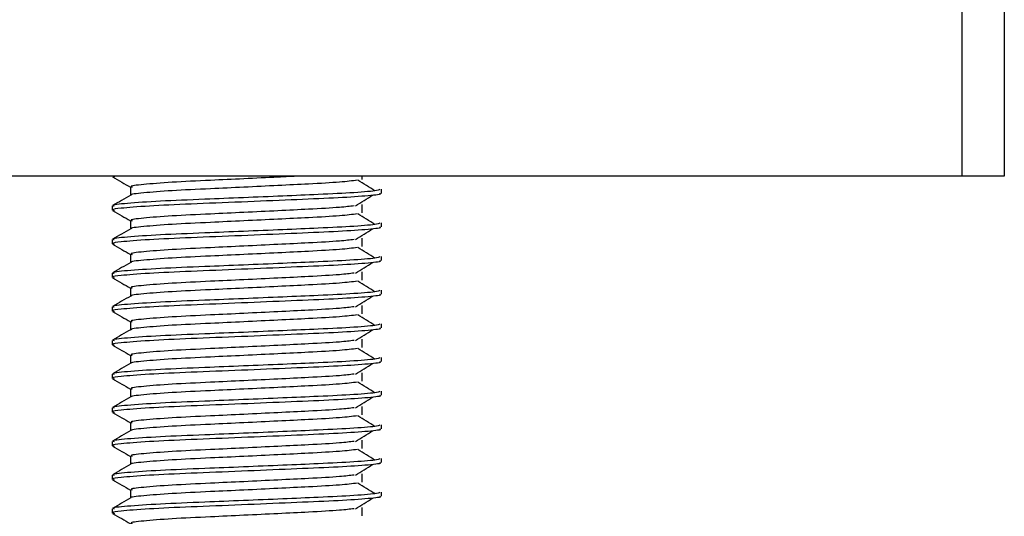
# Model space of a CAD drawing. Header units: millimetres. Extents: x 0 to 420, y 0 to 297.
# Tile 35 of 90: x 186.84 to 189.76, y 200.17 to 201.65. Entities that reach past the tile are written whole.
import ezdxf

# ---------------------------------------------------------------- set-up
doc = ezdxf.new("R2010")
doc.units = ezdxf.units.MM

msp = doc.modelspace()

# ---------------------------------------------------------------- linework, layer by layer
at = {"color": 7, "linetype": 'Continuous', "lineweight": 25}
for p, q in [((189.63943, 201.18329), (189.63943, 201.78329)), ((189.76443, 201.78329), (189.76443, 201.18329)), ((189.63943, 201.18329), (185.38943, 201.18329)), ((187.11443, 201.18329), (187.11443, 201.18195)), ((187.11594, 201.18329), (187.12136, 201.18085)), ((187.85686, 201.17356), (187.85686, 201.18329)), ((189.76443, 201.18329), (189.63943, 201.18329)), ((187.16856, 201.15079), (187.16856, 201.12631)), ((187.91443, 201.13196), (187.91443, 201.14444)), ((187.11443, 201.09443), (187.11443, 201.08195)), ((187.85686, 201.07356), (187.85686, 201.09856)), ((187.16856, 201.05079), (187.16856, 201.02631)), ((187.91443, 201.03196), (187.91443, 201.04444)), ((187.11443, 200.99443), (187.11443, 200.98195)), ((187.85686, 200.97356), (187.85686, 200.99856)), ((187.16856, 200.95079), (187.16856, 200.92631)), ((187.91443, 200.93196), (187.91443, 200.94444)), ((187.11443, 200.89443), (187.11443, 200.88195)), ((187.85686, 200.87356), (187.85686, 200.89856)), ((187.16856, 200.85079), (187.16856, 200.82631)), ((187.91443, 200.83196), (187.91443, 200.84444)), ((187.11443, 200.79443), (187.11443, 200.78195)), ((187.85686, 200.77356), (187.85686, 200.79856)), ((187.16856, 200.75079), (187.16856, 200.72631)), ((187.91443, 200.73196), (187.91443, 200.74444)), ((187.11443, 200.69443), (187.11443, 200.68195)), ((187.85686, 200.67356), (187.85686, 200.69856)), ((187.16856, 200.65079), (187.16856, 200.62631)), ((187.91443, 200.63196), (187.91443, 200.64444)), ((187.85686, 200.57356), (187.85686, 200.59856)), ((187.11443, 200.59443), (187.11443, 200.58195)), ((187.16856, 200.55079), (187.16856, 200.52631)), ((187.91443, 200.53196), (187.91443, 200.54444)), ((187.11443, 200.49443), (187.11443, 200.48195)), ((187.85686, 200.47356), (187.85686, 200.49856)), ((187.16856, 200.45079), (187.16856, 200.42631)), ((187.91443, 200.43196), (187.91443, 200.44444)), ((187.11443, 200.39443), (187.11443, 200.38195)), ((187.85686, 200.37356), (187.85686, 200.39856)), ((187.16856, 200.35079), (187.16856, 200.32631)), ((187.91443, 200.33196), (187.91443, 200.34444)), ((187.11443, 200.29443), (187.11443, 200.28195)), ((187.85686, 200.27356), (187.85686, 200.29856)), ((187.16856, 200.25079), (187.16856, 200.22631)), ((187.91443, 200.23196), (187.91443, 200.24444)), ((187.11443, 200.19443), (187.11443, 200.18195)), ((187.85686, 200.17356), (187.85686, 200.19856))]:
    msp.add_line(p, q, dxfattribs=at)
for points, knots in [([(187.67118, 201.18329), (187.64995, 201.18223), (187.59822, 201.17964), (187.50544, 201.17515), (187.39548, 201.16996), (187.28516, 201.16485), (187.20312, 201.15814), (187.1648, 201.1537), (187.17185, 201.1512), (187.17324, 201.15071)], [0, 0, 0, 0, 0.1007343, 0.2454649, 0.3878399, 0.5730489, 0.7658875, 0.9540228, 1, 1, 1, 1]), ([(187.11538, 201.18095), (187.12443, 201.17572), (187.14216, 201.16546), (187.15988, 201.1552), (187.16856, 201.15017)], [0, 0, 0, 0, 0.5102373, 1, 1, 1, 1]), ([(187.84242, 201.17085), (187.82724, 201.16891), (187.79615, 201.16493), (187.7069, 201.16), (187.60692, 201.15508), (187.50567, 201.15015), (187.39545, 201.14495), (187.28493, 201.13986), (187.2041, 201.13314), (187.16573, 201.12906), (187.17066, 201.12693), (187.17095, 201.12681)], [0, 0, 0, 0, 0.12494928, 0.25582918, 0.3601144, 0.46718207, 0.57250713, 0.70951956, 0.8521762, 0.99135341, 1, 1, 1, 1]), ([(187.89502, 201.13952), (187.88651, 201.14474), (187.8695, 201.15518), (187.85246, 201.16562), (187.84393, 201.17083)], [0, 0, 0, 0, 0.50001, 1, 1, 1, 1]), ([(187.90965, 201.14444), (187.90857, 201.14302), (187.90604, 201.13969), (187.83946, 201.13379), (187.73782, 201.12875), (187.62119, 201.12383), (187.50437, 201.1189), (187.37674, 201.1137), (187.24933, 201.10861), (187.15437, 201.10189), (187.11005, 201.09744), (187.11828, 201.09493), (187.11992, 201.09443)], [0, 0, 0, 0, 0.0884831, 0.2078733, 0.3229232, 0.4145941, 0.508708, 0.6012919, 0.7217331, 0.8471304, 0.9694726, 1, 1, 1, 1]), ([(187.16944, 201.12682), (187.1604, 201.12159), (187.14232, 201.11112), (187.12423, 201.10066), (187.11519, 201.09542)], [0, 0, 0, 0, 0.4999318, 1, 1, 1, 1]), ([(187.90854, 201.13196), (187.91012, 201.13133), (187.9164, 201.12883), (187.87133, 201.12383), (187.77871, 201.11786), (187.64721, 201.11249), (187.49654, 201.106), (187.34532, 201.10011), (187.21592, 201.09422), (187.1413, 201.08806), (187.1106, 201.08395), (187.11852, 201.08167), (187.12136, 201.08085)], [0, 0, 0, 0, 0.0392666, 0.1562284, 0.2718014, 0.3845301, 0.5018235, 0.621601, 0.7409455, 0.8637639, 0.9510971, 1, 1, 1, 1]), ([(187.83702, 201.09484), (187.84553, 201.10006), (187.86254, 201.1105), (187.87959, 201.12094), (187.88811, 201.12616)], [0, 0, 0, 0, 0.4999887, 1, 1, 1, 1]), ([(187.83317, 201.09486), (187.82043, 201.09326), (187.79154, 201.08962), (187.70673, 201.085), (187.60696, 201.08008), (187.50567, 201.07515), (187.3954, 201.06995), (187.28519, 201.06485), (187.20312, 201.05814), (187.1648, 201.0537), (187.17185, 201.0512), (187.17324, 201.05071)], [0, 0, 0, 0, 0.1028652, 0.233268, 0.3371731, 0.4438505, 0.5487917, 0.6853047, 0.8274414, 0.9661113, 1, 1, 1, 1]), ([(187.11538, 201.08095), (187.12443, 201.07572), (187.14216, 201.06546), (187.15988, 201.0552), (187.16856, 201.05017)], [0, 0, 0, 0, 0.5102373, 1, 1, 1, 1]), ([(187.84242, 201.07085), (187.82724, 201.06891), (187.79615, 201.06493), (187.7069, 201.06), (187.60692, 201.05508), (187.50567, 201.05015), (187.39545, 201.04495), (187.28493, 201.03986), (187.2041, 201.03314), (187.16573, 201.02906), (187.17066, 201.02693), (187.17095, 201.02681)], [0, 0, 0, 0, 0.12494928, 0.25582918, 0.3601144, 0.46718207, 0.57250713, 0.70951956, 0.8521762, 0.99135341, 1, 1, 1, 1]), ([(187.89502, 201.03952), (187.88651, 201.04474), (187.8695, 201.05518), (187.85246, 201.06562), (187.84393, 201.07083)], [0, 0, 0, 0, 0.50001, 1, 1, 1, 1]), ([(187.90965, 201.04444), (187.90857, 201.04302), (187.90604, 201.03969), (187.83946, 201.03379), (187.73782, 201.02875), (187.62119, 201.02383), (187.50437, 201.0189), (187.37674, 201.0137), (187.24933, 201.00861), (187.15437, 201.00189), (187.11005, 200.99744), (187.11828, 200.99493), (187.11992, 200.99443)], [0, 0, 0, 0, 0.0884831, 0.2078733, 0.3229232, 0.4145941, 0.508708, 0.6012919, 0.7217331, 0.8471304, 0.9694726, 1, 1, 1, 1]), ([(187.16944, 201.02682), (187.1604, 201.02159), (187.14232, 201.01112), (187.12423, 201.00066), (187.11519, 200.99542)], [0, 0, 0, 0, 0.4999318, 1, 1, 1, 1]), ([(187.90854, 201.03196), (187.91012, 201.03133), (187.9164, 201.02883), (187.87133, 201.02383), (187.77871, 201.01786), (187.64721, 201.01249), (187.49654, 201.006), (187.34532, 201.00011), (187.21592, 200.99422), (187.1413, 200.98806), (187.1106, 200.98395), (187.11852, 200.98167), (187.12136, 200.98085)], [0, 0, 0, 0, 0.0392666, 0.1562284, 0.2718014, 0.3845301, 0.5018235, 0.621601, 0.7409455, 0.8637639, 0.9510971, 1, 1, 1, 1]), ([(187.83702, 200.99484), (187.84553, 201.00006), (187.86254, 201.0105), (187.87959, 201.02094), (187.88811, 201.02616)], [0, 0, 0, 0, 0.4999887, 1, 1, 1, 1]), ([(187.11538, 200.98095), (187.12443, 200.97572), (187.14216, 200.96546), (187.15988, 200.9552), (187.16856, 200.95017)], [0, 0, 0, 0, 0.5102373, 1, 1, 1, 1]), ([(187.83317, 200.99486), (187.82043, 200.99326), (187.79154, 200.98962), (187.70673, 200.985), (187.60696, 200.98008), (187.50567, 200.97515), (187.3954, 200.96995), (187.28519, 200.96485), (187.20312, 200.95814), (187.1648, 200.9537), (187.17185, 200.9512), (187.17324, 200.95071)], [0, 0, 0, 0, 0.1028652, 0.233268, 0.3371731, 0.4438505, 0.5487917, 0.6853047, 0.8274414, 0.9661113, 1, 1, 1, 1]), ([(187.84242, 200.97085), (187.82724, 200.96891), (187.79615, 200.96493), (187.7069, 200.96), (187.60692, 200.95508), (187.50567, 200.95015), (187.39545, 200.94495), (187.28493, 200.93986), (187.2041, 200.93314), (187.16573, 200.92906), (187.17066, 200.92693), (187.17095, 200.92681)], [0, 0, 0, 0, 0.1249493, 0.2558292, 0.3601144, 0.4671821, 0.5725071, 0.7095196, 0.8521762, 0.9913534, 1, 1, 1, 1]), ([(187.89502, 200.93952), (187.88651, 200.94474), (187.8695, 200.95518), (187.85246, 200.96562), (187.84393, 200.97083)], [0, 0, 0, 0, 0.50001, 1, 1, 1, 1]), ([(187.90965, 200.94444), (187.90857, 200.94302), (187.90604, 200.93969), (187.83946, 200.93379), (187.73782, 200.92875), (187.62119, 200.92383), (187.50437, 200.9189), (187.37674, 200.9137), (187.24933, 200.90861), (187.15437, 200.90189), (187.11005, 200.89744), (187.11828, 200.89493), (187.11992, 200.89443)], [0, 0, 0, 0, 0.0884831, 0.2078733, 0.3229232, 0.4145941, 0.508708, 0.6012919, 0.7217331, 0.8471304, 0.9694726, 1, 1, 1, 1]), ([(187.16944, 200.92682), (187.1604, 200.92159), (187.14232, 200.91112), (187.12423, 200.90066), (187.11519, 200.89542)], [0, 0, 0, 0, 0.4999318, 1, 1, 1, 1]), ([(187.90854, 200.93196), (187.91012, 200.93133), (187.9164, 200.92883), (187.87133, 200.92383), (187.77871, 200.91786), (187.64721, 200.91249), (187.49654, 200.906), (187.34532, 200.90011), (187.21592, 200.89422), (187.1413, 200.88806), (187.1106, 200.88395), (187.11852, 200.88167), (187.12136, 200.88085)], [0, 0, 0, 0, 0.0392666, 0.1562284, 0.2718014, 0.3845301, 0.5018235, 0.621601, 0.7409455, 0.8637639, 0.9510971, 1, 1, 1, 1]), ([(187.83702, 200.89484), (187.84553, 200.90006), (187.86254, 200.9105), (187.87959, 200.92094), (187.88811, 200.92616)], [0, 0, 0, 0, 0.4999887, 1, 1, 1, 1]), ([(187.83317, 200.89486), (187.82043, 200.89326), (187.79154, 200.88962), (187.70673, 200.885), (187.60696, 200.88008), (187.50567, 200.87515), (187.3954, 200.86995), (187.28519, 200.86485), (187.20312, 200.85814), (187.1648, 200.8537), (187.17185, 200.8512), (187.17324, 200.85071)], [0, 0, 0, 0, 0.1028652, 0.233268, 0.3371731, 0.4438505, 0.5487917, 0.6853047, 0.8274414, 0.9661113, 1, 1, 1, 1]), ([(187.11538, 200.88095), (187.12443, 200.87572), (187.14216, 200.86546), (187.15988, 200.8552), (187.16856, 200.85017)], [0, 0, 0, 0, 0.5102373, 1, 1, 1, 1]), ([(187.84242, 200.87085), (187.82724, 200.86891), (187.79615, 200.86493), (187.7069, 200.86), (187.60692, 200.85508), (187.50567, 200.85015), (187.39545, 200.84495), (187.28493, 200.83986), (187.2041, 200.83314), (187.16573, 200.82906), (187.17066, 200.82693), (187.17095, 200.82681)], [0, 0, 0, 0, 0.1249493, 0.2558292, 0.3601144, 0.4671821, 0.5725071, 0.7095196, 0.8521762, 0.9913534, 1, 1, 1, 1]), ([(187.89502, 200.83952), (187.88651, 200.84474), (187.8695, 200.85518), (187.85246, 200.86562), (187.84393, 200.87083)], [0, 0, 0, 0, 0.50001, 1, 1, 1, 1]), ([(187.90965, 200.84444), (187.90857, 200.84302), (187.90604, 200.83969), (187.83946, 200.83379), (187.73782, 200.82875), (187.62119, 200.82383), (187.50437, 200.8189), (187.37674, 200.8137), (187.24933, 200.80861), (187.15437, 200.80189), (187.11005, 200.79744), (187.11828, 200.79493), (187.11992, 200.79443)], [0, 0, 0, 0, 0.0884831, 0.2078733, 0.3229232, 0.4145941, 0.508708, 0.6012919, 0.7217331, 0.8471304, 0.9694726, 1, 1, 1, 1]), ([(187.90854, 200.83196), (187.91012, 200.83133), (187.9164, 200.82883), (187.87133, 200.82383), (187.77871, 200.81786), (187.64721, 200.81249), (187.49654, 200.806), (187.34532, 200.80011), (187.21592, 200.79422), (187.1413, 200.78806), (187.1106, 200.78395), (187.11852, 200.78167), (187.12136, 200.78085)], [0, 0, 0, 0, 0.0392666, 0.1562284, 0.2718014, 0.3845301, 0.5018235, 0.621601, 0.7409455, 0.8637639, 0.9510971, 1, 1, 1, 1]), ([(187.16944, 200.82682), (187.1604, 200.82159), (187.14232, 200.81112), (187.12423, 200.80066), (187.11519, 200.79542)], [0, 0, 0, 0, 0.4999318, 1, 1, 1, 1]), ([(187.83702, 200.79484), (187.84553, 200.80006), (187.86254, 200.8105), (187.87959, 200.82094), (187.88811, 200.82616)], [0, 0, 0, 0, 0.4999887, 1, 1, 1, 1]), ([(187.11538, 200.78095), (187.12443, 200.77572), (187.14216, 200.76546), (187.15988, 200.7552), (187.16856, 200.75017)], [0, 0, 0, 0, 0.5102373, 1, 1, 1, 1]), ([(187.83317, 200.79486), (187.82043, 200.79326), (187.79154, 200.78962), (187.70673, 200.785), (187.60696, 200.78008), (187.50567, 200.77515), (187.3954, 200.76995), (187.28519, 200.76485), (187.20312, 200.75814), (187.1648, 200.7537), (187.17185, 200.7512), (187.17324, 200.75071)], [0, 0, 0, 0, 0.1028652, 0.233268, 0.3371731, 0.4438505, 0.5487917, 0.6853047, 0.8274414, 0.9661113, 1, 1, 1, 1]), ([(187.90965, 200.74444), (187.90857, 200.74302), (187.90604, 200.73969), (187.83946, 200.73379), (187.73782, 200.72875), (187.62119, 200.72383), (187.50437, 200.7189), (187.37674, 200.7137), (187.24933, 200.70861), (187.15437, 200.70189), (187.11005, 200.69744), (187.11828, 200.69493), (187.11992, 200.69443)], [0, 0, 0, 0, 0.0884831, 0.2078733, 0.3229232, 0.4145941, 0.508708, 0.6012919, 0.7217331, 0.8471304, 0.9694726, 1, 1, 1, 1]), ([(187.84242, 200.77085), (187.82724, 200.76891), (187.79615, 200.76493), (187.7069, 200.76), (187.60692, 200.75508), (187.50567, 200.75015), (187.39545, 200.74495), (187.28493, 200.73986), (187.2041, 200.73314), (187.16573, 200.72906), (187.17066, 200.72693), (187.17095, 200.72681)], [0, 0, 0, 0, 0.1249493, 0.2558292, 0.3601144, 0.4671821, 0.5725071, 0.7095196, 0.8521762, 0.9913534, 1, 1, 1, 1]), ([(187.89502, 200.73952), (187.88651, 200.74474), (187.8695, 200.75518), (187.85246, 200.76562), (187.84393, 200.77083)], [0, 0, 0, 0, 0.50001, 1, 1, 1, 1]), ([(187.16944, 200.72682), (187.1604, 200.72159), (187.14232, 200.71112), (187.12423, 200.70066), (187.11519, 200.69542)], [0, 0, 0, 0, 0.49993182, 1, 1, 1, 1]), ([(187.90854, 200.73196), (187.91012, 200.73133), (187.9164, 200.72883), (187.87133, 200.72383), (187.77871, 200.71786), (187.64721, 200.71249), (187.49654, 200.706), (187.34532, 200.70011), (187.21592, 200.69422), (187.1413, 200.68806), (187.1106, 200.68395), (187.11852, 200.68167), (187.12136, 200.68085)], [0, 0, 0, 0, 0.0392666, 0.1562284, 0.2718014, 0.3845301, 0.5018235, 0.621601, 0.7409455, 0.8637639, 0.9510971, 1, 1, 1, 1]), ([(187.83702, 200.69484), (187.84553, 200.70006), (187.86254, 200.7105), (187.87959, 200.72094), (187.88811, 200.72616)], [0, 0, 0, 0, 0.4999887, 1, 1, 1, 1]), ([(187.83317, 200.69486), (187.82043, 200.69326), (187.79154, 200.68962), (187.70673, 200.685), (187.60696, 200.68008), (187.50567, 200.67515), (187.3954, 200.66995), (187.28519, 200.66485), (187.20312, 200.65814), (187.1648, 200.6537), (187.17185, 200.6512), (187.17324, 200.65071)], [0, 0, 0, 0, 0.1028652, 0.233268, 0.3371731, 0.4438505, 0.5487917, 0.6853047, 0.8274414, 0.9661113, 1, 1, 1, 1]), ([(187.11538, 200.68095), (187.12443, 200.67572), (187.14216, 200.66546), (187.15988, 200.6552), (187.16856, 200.65017)], [0, 0, 0, 0, 0.5102373, 1, 1, 1, 1]), ([(187.84242, 200.67085), (187.82724, 200.66891), (187.79615, 200.66493), (187.7069, 200.66), (187.60692, 200.65508), (187.50567, 200.65015), (187.39545, 200.64495), (187.28493, 200.63986), (187.2041, 200.63314), (187.16573, 200.62906), (187.17066, 200.62693), (187.17095, 200.62681)], [0, 0, 0, 0, 0.1249493, 0.2558292, 0.3601144, 0.4671821, 0.5725071, 0.7095196, 0.8521762, 0.9913534, 1, 1, 1, 1]), ([(187.89502, 200.63952), (187.88651, 200.64474), (187.8695, 200.65518), (187.85246, 200.66562), (187.84393, 200.67083)], [0, 0, 0, 0, 0.50001, 1, 1, 1, 1]), ([(187.90965, 200.64444), (187.90857, 200.64302), (187.90604, 200.63969), (187.83946, 200.63379), (187.73782, 200.62875), (187.62119, 200.62383), (187.50437, 200.6189), (187.37674, 200.6137), (187.24933, 200.60861), (187.15437, 200.60189), (187.11005, 200.59744), (187.11828, 200.59493), (187.11992, 200.59443)], [0, 0, 0, 0, 0.0884831, 0.2078733, 0.3229232, 0.4145941, 0.508708, 0.6012919, 0.7217331, 0.8471304, 0.9694726, 1, 1, 1, 1]), ([(187.16944, 200.62682), (187.1604, 200.62159), (187.14232, 200.61112), (187.12423, 200.60066), (187.11519, 200.59542)], [0, 0, 0, 0, 0.4999318, 1, 1, 1, 1]), ([(187.90854, 200.63196), (187.91012, 200.63133), (187.9164, 200.62883), (187.87133, 200.62383), (187.77871, 200.61786), (187.64721, 200.61249), (187.49654, 200.606), (187.34532, 200.60011), (187.21592, 200.59422), (187.1413, 200.58806), (187.1106, 200.58395), (187.11852, 200.58167), (187.12136, 200.58085)], [0, 0, 0, 0, 0.0392666, 0.1562284, 0.2718014, 0.3845301, 0.5018235, 0.621601, 0.7409455, 0.8637639, 0.9510971, 1, 1, 1, 1]), ([(187.83702, 200.59484), (187.84553, 200.60006), (187.86254, 200.6105), (187.87959, 200.62094), (187.88811, 200.62616)], [0, 0, 0, 0, 0.4999887, 1, 1, 1, 1]), ([(187.11538, 200.58095), (187.12443, 200.57572), (187.14216, 200.56546), (187.15988, 200.5552), (187.16856, 200.55017)], [0, 0, 0, 0, 0.5102373, 1, 1, 1, 1]), ([(187.84242, 200.57085), (187.82724, 200.56891), (187.79615, 200.56493), (187.7069, 200.56), (187.60692, 200.55508), (187.50567, 200.55015), (187.39545, 200.54495), (187.28493, 200.53986), (187.2041, 200.53314), (187.16573, 200.52906), (187.17066, 200.52693), (187.17095, 200.52681)], [0, 0, 0, 0, 0.1249493, 0.2558292, 0.3601144, 0.4671821, 0.5725071, 0.7095196, 0.8521762, 0.9913534, 1, 1, 1, 1]), ([(187.83317, 200.59486), (187.82043, 200.59326), (187.79154, 200.58962), (187.70673, 200.585), (187.60696, 200.58008), (187.50567, 200.57515), (187.3954, 200.56995), (187.28519, 200.56485), (187.20312, 200.55814), (187.1648, 200.5537), (187.17185, 200.5512), (187.17324, 200.55071)], [0, 0, 0, 0, 0.1028652, 0.233268, 0.3371731, 0.4438505, 0.5487917, 0.6853047, 0.8274414, 0.9661113, 1, 1, 1, 1]), ([(187.89502, 200.53952), (187.88651, 200.54474), (187.8695, 200.55518), (187.85246, 200.56562), (187.84393, 200.57083)], [0, 0, 0, 0, 0.50001, 1, 1, 1, 1]), ([(187.90965, 200.54444), (187.90857, 200.54302), (187.90604, 200.53969), (187.83946, 200.53379), (187.73782, 200.52875), (187.62119, 200.52383), (187.50437, 200.5189), (187.37674, 200.5137), (187.24933, 200.50861), (187.15437, 200.50189), (187.11005, 200.49744), (187.11828, 200.49493), (187.11992, 200.49443)], [0, 0, 0, 0, 0.0884831, 0.2078733, 0.3229232, 0.4145941, 0.508708, 0.6012919, 0.7217331, 0.8471304, 0.9694726, 1, 1, 1, 1]), ([(187.16944, 200.52682), (187.1604, 200.52159), (187.14232, 200.51112), (187.12423, 200.50066), (187.11519, 200.49542)], [0, 0, 0, 0, 0.4999318, 1, 1, 1, 1]), ([(187.90854, 200.53196), (187.91012, 200.53133), (187.9164, 200.52883), (187.87133, 200.52383), (187.77871, 200.51786), (187.64721, 200.51249), (187.49654, 200.506), (187.34532, 200.50011), (187.21592, 200.49422), (187.1413, 200.48806), (187.1106, 200.48395), (187.11852, 200.48167), (187.12136, 200.48085)], [0, 0, 0, 0, 0.0392666, 0.1562284, 0.2718014, 0.3845301, 0.5018235, 0.621601, 0.7409455, 0.8637639, 0.9510971, 1, 1, 1, 1]), ([(187.83702, 200.49484), (187.84553, 200.50006), (187.86254, 200.5105), (187.87959, 200.52094), (187.88811, 200.52616)], [0, 0, 0, 0, 0.49998865, 1, 1, 1, 1]), ([(187.11538, 200.48095), (187.12443, 200.47572), (187.14216, 200.46546), (187.15988, 200.4552), (187.16856, 200.45017)], [0, 0, 0, 0, 0.5102373, 1, 1, 1, 1]), ([(187.83317, 200.49486), (187.82043, 200.49326), (187.79154, 200.48962), (187.70673, 200.485), (187.60696, 200.48008), (187.50567, 200.47515), (187.3954, 200.46995), (187.28519, 200.46485), (187.20312, 200.45814), (187.1648, 200.4537), (187.17185, 200.4512), (187.17324, 200.45071)], [0, 0, 0, 0, 0.1028652, 0.233268, 0.3371731, 0.4438505, 0.5487917, 0.6853047, 0.8274414, 0.9661113, 1, 1, 1, 1]), ([(187.84242, 200.47085), (187.82724, 200.46891), (187.79615, 200.46493), (187.7069, 200.46), (187.60692, 200.45508), (187.50567, 200.45015), (187.39545, 200.44495), (187.28493, 200.43986), (187.2041, 200.43314), (187.16573, 200.42906), (187.17066, 200.42693), (187.17095, 200.42681)], [0, 0, 0, 0, 0.12494928, 0.25582918, 0.3601144, 0.46718207, 0.57250713, 0.70951956, 0.8521762, 0.99135341, 1, 1, 1, 1]), ([(187.89502, 200.43952), (187.88651, 200.44474), (187.8695, 200.45518), (187.85246, 200.46562), (187.84393, 200.47083)], [0, 0, 0, 0, 0.50001, 1, 1, 1, 1]), ([(187.90965, 200.44444), (187.90857, 200.44302), (187.90604, 200.43969), (187.83946, 200.43379), (187.73782, 200.42875), (187.62119, 200.42383), (187.50437, 200.4189), (187.37674, 200.4137), (187.24933, 200.40861), (187.15437, 200.40189), (187.11005, 200.39744), (187.11828, 200.39493), (187.11992, 200.39443)], [0, 0, 0, 0, 0.0884831, 0.2078733, 0.3229232, 0.4145941, 0.508708, 0.6012919, 0.7217331, 0.8471304, 0.9694726, 1, 1, 1, 1]), ([(187.16944, 200.42682), (187.1604, 200.42159), (187.14232, 200.41112), (187.12423, 200.40066), (187.11519, 200.39542)], [0, 0, 0, 0, 0.4999318, 1, 1, 1, 1]), ([(187.90854, 200.43196), (187.91012, 200.43133), (187.9164, 200.42883), (187.87133, 200.42383), (187.77871, 200.41786), (187.64721, 200.41249), (187.49654, 200.406), (187.34532, 200.40011), (187.21592, 200.39422), (187.1413, 200.38806), (187.1106, 200.38395), (187.11852, 200.38167), (187.12136, 200.38085)], [0, 0, 0, 0, 0.0392666, 0.1562284, 0.2718014, 0.3845301, 0.5018235, 0.621601, 0.7409455, 0.8637639, 0.9510971, 1, 1, 1, 1]), ([(187.83702, 200.39484), (187.84553, 200.40006), (187.86254, 200.4105), (187.87959, 200.42094), (187.88811, 200.42616)], [0, 0, 0, 0, 0.4999887, 1, 1, 1, 1]), ([(187.83317, 200.39486), (187.82043, 200.39326), (187.79154, 200.38962), (187.70673, 200.385), (187.60696, 200.38008), (187.50567, 200.37515), (187.3954, 200.36995), (187.28519, 200.36485), (187.20312, 200.35814), (187.1648, 200.3537), (187.17185, 200.3512), (187.17324, 200.35071)], [0, 0, 0, 0, 0.1028652, 0.233268, 0.3371731, 0.4438505, 0.5487917, 0.6853047, 0.8274414, 0.9661113, 1, 1, 1, 1]), ([(187.11538, 200.38095), (187.12443, 200.37572), (187.14216, 200.36546), (187.15988, 200.3552), (187.16856, 200.35017)], [0, 0, 0, 0, 0.5102373, 1, 1, 1, 1]), ([(187.84242, 200.37085), (187.82724, 200.36891), (187.79615, 200.36493), (187.7069, 200.36), (187.60692, 200.35508), (187.50567, 200.35015), (187.39545, 200.34495), (187.28493, 200.33986), (187.2041, 200.33314), (187.16573, 200.32906), (187.17066, 200.32693), (187.17095, 200.32681)], [0, 0, 0, 0, 0.1249493, 0.2558292, 0.3601144, 0.4671821, 0.5725071, 0.7095196, 0.8521762, 0.9913534, 1, 1, 1, 1]), ([(187.89502, 200.33952), (187.88651, 200.34474), (187.8695, 200.35518), (187.85246, 200.36562), (187.84393, 200.37083)], [0, 0, 0, 0, 0.50001, 1, 1, 1, 1]), ([(187.90965, 200.34444), (187.90857, 200.34302), (187.90604, 200.33969), (187.83946, 200.33379), (187.73782, 200.32875), (187.62119, 200.32383), (187.50437, 200.3189), (187.37674, 200.3137), (187.24933, 200.30861), (187.15437, 200.30189), (187.11005, 200.29744), (187.11828, 200.29493), (187.11992, 200.29443)], [0, 0, 0, 0, 0.08848308, 0.20787331, 0.32292323, 0.41459405, 0.50870798, 0.60129187, 0.72173315, 0.84713038, 0.96947255, 1, 1, 1, 1]), ([(187.16944, 200.32682), (187.1604, 200.32159), (187.14232, 200.31112), (187.12423, 200.30066), (187.11519, 200.29542)], [0, 0, 0, 0, 0.4999318, 1, 1, 1, 1]), ([(187.90854, 200.33196), (187.91012, 200.33133), (187.9164, 200.32883), (187.87133, 200.32383), (187.77871, 200.31786), (187.64721, 200.31249), (187.49654, 200.306), (187.34532, 200.30011), (187.21592, 200.29422), (187.1413, 200.28806), (187.1106, 200.28395), (187.11852, 200.28167), (187.12136, 200.28085)], [0, 0, 0, 0, 0.0392666, 0.1562284, 0.2718014, 0.3845301, 0.5018235, 0.621601, 0.7409455, 0.8637639, 0.9510971, 1, 1, 1, 1]), ([(187.83702, 200.29484), (187.84553, 200.30006), (187.86254, 200.3105), (187.87959, 200.32094), (187.88811, 200.32616)], [0, 0, 0, 0, 0.4999887, 1, 1, 1, 1]), ([(187.11538, 200.28095), (187.12443, 200.27572), (187.14216, 200.26546), (187.15988, 200.2552), (187.16856, 200.25017)], [0, 0, 0, 0, 0.5102373, 1, 1, 1, 1]), ([(187.83317, 200.29486), (187.82043, 200.29326), (187.79154, 200.28962), (187.70673, 200.285), (187.60696, 200.28008), (187.50567, 200.27515), (187.3954, 200.26995), (187.28519, 200.26485), (187.20312, 200.25814), (187.1648, 200.2537), (187.17185, 200.2512), (187.17324, 200.25071)], [0, 0, 0, 0, 0.1028652, 0.233268, 0.3371731, 0.4438505, 0.5487917, 0.6853047, 0.8274414, 0.9661113, 1, 1, 1, 1]), ([(187.84242, 200.27085), (187.82724, 200.26891), (187.79615, 200.26493), (187.7069, 200.26), (187.60692, 200.25508), (187.50567, 200.25015), (187.39545, 200.24495), (187.28493, 200.23986), (187.2041, 200.23314), (187.16573, 200.22906), (187.17066, 200.22693), (187.17095, 200.22681)], [0, 0, 0, 0, 0.1249493, 0.2558292, 0.3601144, 0.4671821, 0.5725071, 0.7095196, 0.8521762, 0.9913534, 1, 1, 1, 1]), ([(187.89502, 200.23952), (187.88651, 200.24474), (187.8695, 200.25518), (187.85246, 200.26562), (187.84393, 200.27083)], [0, 0, 0, 0, 0.50001, 1, 1, 1, 1]), ([(187.90965, 200.24444), (187.90857, 200.24302), (187.90604, 200.23969), (187.83946, 200.23379), (187.73782, 200.22875), (187.62119, 200.22383), (187.50437, 200.2189), (187.37674, 200.2137), (187.24933, 200.20861), (187.15437, 200.20189), (187.11005, 200.19744), (187.11828, 200.19493), (187.11992, 200.19443)], [0, 0, 0, 0, 0.0884831, 0.2078733, 0.3229232, 0.4145941, 0.508708, 0.6012919, 0.7217331, 0.8471304, 0.9694726, 1, 1, 1, 1]), ([(187.16944, 200.22682), (187.1604, 200.22159), (187.14232, 200.21112), (187.12423, 200.20066), (187.11519, 200.19542)], [0, 0, 0, 0, 0.4999318, 1, 1, 1, 1]), ([(187.90854, 200.23196), (187.91012, 200.23133), (187.9164, 200.22883), (187.87133, 200.22383), (187.77871, 200.21786), (187.64721, 200.21249), (187.49654, 200.206), (187.34532, 200.20011), (187.21592, 200.19422), (187.1413, 200.18806), (187.1106, 200.18395), (187.11852, 200.18167), (187.12136, 200.18085)], [0, 0, 0, 0, 0.0392666, 0.1562284, 0.2718014, 0.3845301, 0.5018235, 0.621601, 0.7409455, 0.8637639, 0.9510971, 1, 1, 1, 1]), ([(187.83702, 200.19484), (187.84553, 200.20006), (187.86254, 200.2105), (187.87959, 200.22094), (187.88811, 200.22616)], [0, 0, 0, 0, 0.4999887, 1, 1, 1, 1]), ([(187.83317, 200.19486), (187.82043, 200.19326), (187.79154, 200.18962), (187.70673, 200.185), (187.60696, 200.18008), (187.50567, 200.17515), (187.3954, 200.16995), (187.28519, 200.16485), (187.20312, 200.15814), (187.1648, 200.1537), (187.17185, 200.1512), (187.17324, 200.15071)], [0, 0, 0, 0, 0.1028652, 0.233268, 0.3371731, 0.4438505, 0.5487917, 0.6853047, 0.8274414, 0.9661113, 1, 1, 1, 1]), ([(187.11538, 200.18095), (187.12443, 200.17572), (187.14216, 200.16546), (187.15988, 200.1552), (187.16856, 200.15017)], [0, 0, 0, 0, 0.5102373, 1, 1, 1, 1])]:
    msp.add_open_spline(points, degree=3, knots=knots, dxfattribs=at)

doc.saveas('drawing.dxf')
